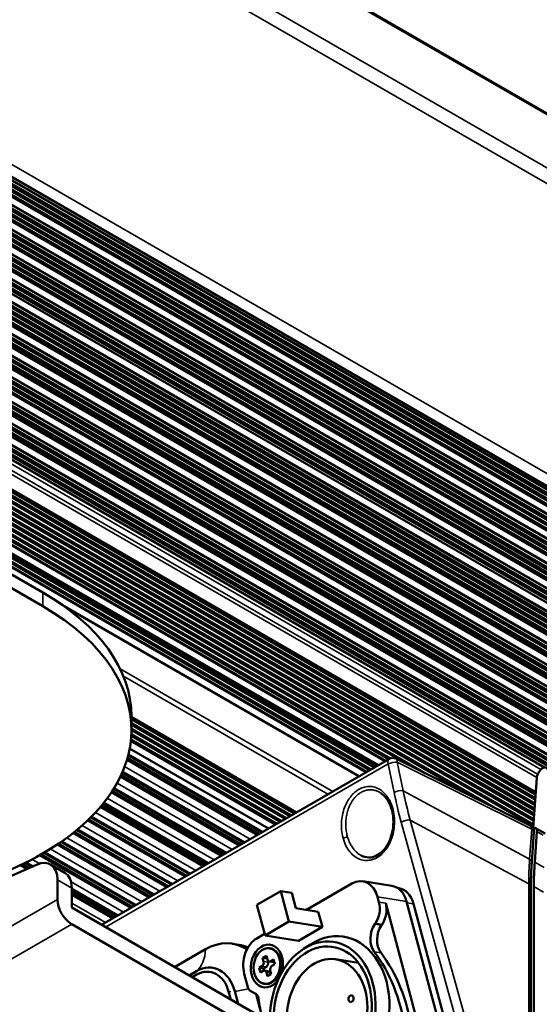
# Paper-space layout 'Sheet_1' of a CAD drawing. Header units: millimetres. Extents: x 0 to 118, y 0 to 118.
# Tile 129 of 206: x 82.41 to 85.45, y 30.31 to 36.07. Entities that reach past the tile are written whole.
import ezdxf

# ---------------------------------------------------------------- set-up
doc = ezdxf.new("R2010")
doc.units = ezdxf.units.MM
doc.layers.add('Visible (ANSI)', color=7, linetype='Continuous', lineweight=50)
doc.layers.add('Visible Narrow (ANSI)', color=7, linetype='Continuous', lineweight=35)

psp = doc.layouts.new('Sheet_1')

# ---------------------------------------------------------------- linework, layer by layer
at = {"layer": 'Visible (ANSI)'}
for p, q in [((79.88954, 38.75833), (107.19945, 22.99094)), ((107.10931, 20.86299), (79.80044, 36.62977)), ((107.08251, 20.76371), (79.7894, 36.5214)), ((107.06883, 20.62739), (79.77552, 36.38519)), ((107.05522, 20.49095), (79.76164, 36.2489)), ((107.03966, 20.35338), (79.74753, 36.11049)), ((107.02854, 20.22641), (79.7347, 35.98452)), ((107.01079, 20.04927), (79.71667, 35.80754)), ((106.99884, 19.92986), (79.70451, 35.68824)), ((106.98687, 19.81044), (79.69236, 35.56894)), ((106.9732, 19.67396), (79.67847, 35.43259)), ((106.96124, 19.55455), (79.66631, 35.31328)), ((106.94927, 19.43513), (79.65378, 35.19419)), ((85.48151, 31.69529), (79.63925, 35.06833)), ((85.43044, 31.55051), (79.62038, 34.90495)), ((79.61564, 34.8639), (85.42739, 31.50848)), ((79.61655, 34.87175), (85.42798, 31.51652)), ((79.61891, 34.89215), (85.42949, 31.53741)), ((79.60866, 34.8034), (85.4229, 31.44655)), ((79.60955, 34.81109), (85.42347, 31.45442)), ((79.61216, 34.83372), (85.42515, 31.47759)), ((79.61305, 34.84141), (85.42572, 31.48546)), ((79.57185, 34.72764), (85.41614, 31.35344)), ((79.57688, 34.73293), (85.41671, 31.3613)), ((79.58955, 34.74975), (85.41839, 31.38447)), ((79.5932, 34.75585), (85.41896, 31.39234)), ((79.60206, 34.77487), (85.42064, 31.41551)), ((79.60437, 34.78174), (85.42121, 31.42338)), ((79.4909, 34.67717), (84.5711, 31.74412)), ((79.49816, 34.68136), (84.57862, 31.74815)), ((79.5189, 34.69333), (84.68217, 31.71232)), ((79.52621, 34.69755), (84.78601, 31.6608)), ((79.54691, 34.7095), (85.08023, 31.51483)), ((79.55419, 34.71372), (85.18398, 31.46337)), ((79.37955, 34.61288), (84.45974, 31.67982)), ((79.3868, 34.61707), (84.467, 31.68401)), ((79.40755, 34.62904), (84.48774, 31.69599)), ((79.41485, 34.63326), (84.49505, 31.70021)), ((79.42874, 34.64128), (84.50893, 31.70823)), ((79.47261, 34.66661), (84.55281, 31.73356)), ((79.36126, 34.60232), (84.44145, 31.66927)), ((82.5468, 32.71904), (79.42885, 34.51919)), ((82.5468, 32.63868), (79.42885, 34.43883)), ((82.6603, 32.64695), (84.39758, 31.64393)), ((83.06571, 31.9154), (83.06571, 31.99577)), ((83.06571, 31.98686), (84.02863, 31.43092)), ((83.06571, 31.98607), (84.02794, 31.43052)), ((83.06571, 31.97769), (84.02069, 31.42634)), ((83.0657, 31.91302), (83.96467, 31.394)), ((83.06571, 31.95373), (83.99994, 31.41436)), ((83.06571, 31.94535), (83.99268, 31.41017)), ((83.06571, 31.92139), (83.97193, 31.39819)), ((83.90933, 31.36205), (83.06221, 31.85113)), ((83.06295, 31.85831), (83.91592, 31.36585)), ((83.06472, 31.88125), (83.93667, 31.37783)), ((83.06513, 31.88939), (83.94392, 31.38202)), ((83.05553, 31.80594), (83.86687, 31.33753)), ((84.57453, 31.7461), (82.8917, 30.77451)), ((83.80251, 31.30037), (83.03974, 31.7409)), ((83.0401, 31.74213), (83.80397, 31.30121)), ((83.80933, 31.30431), (83.04174, 31.74774)), ((83.04266, 31.75094), (83.81312, 31.3065)), ((83.82788, 31.31502), (83.0468, 31.76637)), ((83.04762, 31.76962), (83.83168, 31.31722)), ((83.83309, 31.31803), (83.04803, 31.77128)), ((85.39885, 31.35676), (84.61172, 31.74727)), ((83.00126, 31.64202), (83.69776, 31.23989)), ((83.7035, 31.24321), (83.00382, 31.64742)), ((83.00525, 31.65048), (83.70739, 31.24546)), ((83.72204, 31.25391), (83.01157, 31.66446)), ((83.01292, 31.66757), (83.72594, 31.25616)), ((83.72731, 31.25695), (83.01355, 31.66904)), ((85.41529, 31.3417), (85.43654, 31.63445)), ((83.61621, 31.19281), (82.96213, 31.57079)), ((82.96395, 31.57374), (83.62018, 31.1951)), ((83.62152, 31.19588), (82.96476, 31.57506)), ((82.94888, 31.55011), (83.59197, 31.17882)), ((83.59769, 31.18212), (82.95213, 31.55506)), ((82.95402, 31.55797), (83.60164, 31.1844)), ((84.52242, 31.54695), (84.52243, 31.54694)), ((82.88471, 31.465), (83.48618, 31.11774)), ((83.49188, 31.12103), (82.88857, 31.46958)), ((82.89086, 31.47232), (83.49588, 31.12334)), ((83.5104, 31.13172), (82.90054, 31.48415)), ((82.90278, 31.48693), (83.5144, 31.13403)), ((83.51573, 31.1348), (82.90374, 31.48813)), ((83.40547, 31.07114), (82.82806, 31.40368)), ((82.83081, 31.40644), (83.40801, 31.07261)), ((83.40994, 31.07372), (82.83185, 31.40748)), ((82.74885, 31.33164), (83.30226, 31.01155)), ((83.30415, 31.01265), (82.74999, 31.33259)), ((82.80996, 31.386), (83.38039, 31.05666)), ((85.48563, 31.30914), (85.42996, 31.34128)), ((83.27461, 30.99559), (82.72543, 31.31265)), ((83.29965, 31.01004), (82.74569, 31.32903)), ((85.42062, 31.31864), (85.40778, 31.14176)), ((85.438, 31.3204), (85.42507, 31.14222)), ((82.63162, 31.24466), (83.16882, 30.93451)), ((83.19385, 30.94896), (82.65399, 31.25983)), ((82.65747, 31.26224), (83.19647, 30.95047)), ((83.19837, 30.95157), (82.65874, 31.26312)), ((82.52879, 31.18188), (83.06303, 30.87343)), ((83.08809, 30.8879), (82.55328, 31.19589)), ((82.55699, 31.19806), (83.09066, 30.88939)), ((83.09258, 30.89049), (82.55841, 31.19889)), ((84.41072, 31.18008), (84.41072, 31.18008)), ((80.38973, 30.19052), (82.51017, 31.1267)), ((82.41701, 31.12426), (82.45499, 31.10234)), ((82.46162, 31.10527), (82.42345, 31.12732)), ((82.42737, 31.1292), (82.46572, 31.10707)), ((82.48269, 31.11457), (82.44366, 31.13712)), ((82.44753, 31.13903), (82.4868, 31.11638)), ((82.48847, 31.11712), (82.44914, 31.13983)), ((82.59233, 31.12816), (82.67585, 31.07994)), ((82.6331, 30.92381), (82.6331, 31.03805)), ((82.71662, 30.87559), (82.71662, 30.98983)), ((82.98679, 30.82942), (82.71662, 30.9854)), ((84.08901, 30.86293), (84.35606, 31.01711)), ((84.41859, 31.02987), (84.58863, 31.00316)), ((84.62914, 30.98944), (84.62207, 30.99055)), ((85.40247, 30.9985), (85.40247, 29.07913)), ((85.41977, 29.07856), (85.41977, 30.99907)), ((82.71662, 30.98378), (82.98547, 30.82865)), ((82.98146, 30.82634), (82.71662, 30.97938)), ((82.71662, 30.96235), (82.96694, 30.81796)), ((82.96294, 30.81565), (82.71662, 30.95795)), ((82.71662, 30.95128), (82.95724, 30.81236)), ((83.79999, 30.89162), (83.93918, 30.97198)), ((83.93918, 30.97198), (83.98679, 30.79346)), ((84.00458, 30.96171), (83.93918, 30.97198)), ((84.00458, 30.96171), (84.02838, 30.87245)), ((84.50551, 30.93859), (84.51385, 30.90731)), ((84.44263, 29.87908), (82.71662, 30.87559)), ((83.84759, 30.7131), (83.79999, 30.89162)), ((84.02838, 30.87245), (84.15918, 30.85191)), ((84.76652, 30.10079), (84.55309, 30.90115)), ((84.67554, 30.91188), (84.91834, 30.00142)), ((84.95817, 29.99585), (84.71599, 30.89842)), ((84.15918, 30.85191), (84.18299, 30.76265)), ((82.71662, 30.77916), (84.44263, 29.78264)), ((83.98679, 30.79346), (83.84759, 30.7131)), ((83.98679, 30.79346), (84.18299, 30.76265)), ((84.18299, 30.76265), (84.04379, 30.68228)), ((84.49264, 30.78399), (84.48947, 30.77942)), ((84.52871, 30.77325), (84.53188, 30.77783)), ((83.79929, 30.69566), (83.84518, 30.72215)), ((83.84759, 30.7131), (84.04379, 30.68228)), ((83.65592, 30.66464), (83.69516, 30.65847)), ((84.07217, 30.63371), (84.11376, 30.66046)), ((83.31843, 30.52814), (83.49961, 30.63275)), ((83.83029, 30.62695), (83.83195, 30.62801)), ((83.83302, 30.58123), (83.85529, 30.59409)), ((83.83873, 30.55981), (83.83302, 30.58123)), ((83.85918, 30.57712), (83.83302, 30.58123)), ((83.85529, 30.59409), (83.861, 30.57266)), ((83.94148, 30.55766), (83.93412, 30.58144)), ((83.81287, 30.52427), (83.82957, 30.53392)), ((83.82048, 30.49571), (83.81287, 30.52427)), ((83.83903, 30.52016), (83.81287, 30.52427)), ((83.83903, 30.52016), (83.85573, 30.52981)), ((83.85918, 30.57712), (83.85973, 30.57744)), ((83.86489, 30.5557), (83.85918, 30.57712)), ((83.89802, 30.55714), (83.87186, 30.56125)), ((83.87968, 30.56285), (83.89638, 30.57249)), ((83.904, 30.54393), (83.8873, 30.53428)), ((83.89638, 30.57249), (83.904, 30.54393)), ((84.39412, 30.55251), (84.25987, 30.5736)), ((83.44614, 30.50431), (83.40292, 30.47936)), ((83.44716, 30.48361), (83.42136, 30.46871)), ((83.53839, 30.4975), (83.52531, 30.49955)), ((83.74704, 30.40973), (83.72602, 30.48855)), ((83.83719, 30.50535), (83.82048, 30.49571)), ((83.84252, 30.50705), (83.83903, 30.52016)), ((83.87116, 30.50284), (83.845, 30.50695)), ((83.86158, 30.47412), (83.85587, 30.49554)), ((83.88385, 30.48697), (83.86158, 30.47412)), ((83.87814, 30.5084), (83.88385, 30.48697)), ((83.8833, 30.48666), (83.88203, 30.49143)), ((83.93026, 30.48621), (83.91596, 30.46584)), ((83.80318, 30.45436), (83.80444, 30.45284)), ((83.64641, 30.33878), (83.63396, 30.38545)), ((83.6897, 30.31379), (83.6703, 30.38652)), ((83.79336, 30.37068), (83.76095, 30.38973)), ((83.7954, 30.36934), (83.82705, 30.25067))]:
    psp.add_line(p, q, dxfattribs=at)
for centre, start, end in [((84.59422, 31.71201), 63.613159, 120), ((85.38135, 31.32149), 355.848072, 63.613159)]:
    psp.add_arc(centre, 0.03937, start, end, dxfattribs=at)
for centre, major_axis, ratio, start_param, end_param in [((81.29405, 31.99577), (1.77165, 0), 0.5773503, 0, 0.7853982), ((81.29405, 31.9154), (1.77165, 0), 0.5773503, 5.3624582, 7.0685835), ((85.4712, 31.65096), (0.02461, 0.04262), 0.5773503, 5.4105207, 8.5521133), ((85.41027, 31.30719), (0.01969, 0.0341), 0.5773503, 5.4105207, 6.8917865), ((82.49391, 30.95768), (0.09843, 0.17048), 0.5773503, 5.4977871, 6.9514747), ((86.81171, 31.80271), (-0.98425, -1.70477), 0.5773503, 5.4105207, 5.4977871), ((82.57743, 30.90947), (0.09843, 0.17048), 0.5773503, 5.4977871, 6.2831853), ((84.39415, 30.8743), (0.02444, 0.15557), 0.7399972, 5.2510953, 6.8218916), ((84.56419, 30.84759), (0.02444, 0.15557), 0.7399972, 5.2510953, 6.2831853), ((84.60471, 30.83387), (0.02444, 0.15557), 0.7399972, 5.2529161, 6.2831853), ((82.71662, 30.87559), (-0.05906, 0.10229), 0.5773503, 0.7853982, 2.3561945), ((84.43033, 30.8591), (-0.01833, -0.11668), 0.7399972, 0.992841, 2.1095027), ((84.46957, 30.85293), (0.01833, 0.11668), 0.7399972, 4.1344337, 5.2510953), ((84.55177, 30.70431), (-0.01833, -0.11668), 0.7399972, 4.1344337, 5.6618203), ((84.59101, 30.69815), (0.01833, 0.11668), 0.7399972, 0.992841, 2.5202276), ((84.18484, 30.26656), (0.06415, 0.40838), 0.7399972, 4.3094264, 8.1175037), ((84.23716, 30.25834), (0.07025, 0.44727), 0.7399972, 4.2647822, 6.8656619), ((83.59483, 30.27571), (0.06109, 0.38893), 0.7399972, 5.969727, 6.8218916), ((83.63407, 30.26954), (0.06109, 0.38893), 0.7399972, 6.0948565, 6.2831853), ((83.83737, 30.55284), (0.02444, 0.15557), 0.7399972, 0.5387063, 2.1095027), ((83.85843, 30.5341), (0.01955, 0.12446), 0.7399972, 4.497979, 10.3904032), ((83.86052, 30.53377), (0.01643, 0.10461), 0.7399972, 2.5630838, 6.8616942), ((84.18484, 30.26656), (0.05956, 0.37921), 0.7399972, 4.2997398, 8.1644282), ((84.211, 30.26245), (0.04887, 0.31115), 0.7399972, 4.2359728, 8.3620447), ((83.93943, 29.88704), (-0.15389, -0.97972), 0.7399972, 1.9783423, 2.5202276), ((83.97867, 29.88087), (0.15389, 0.97972), 0.7399972, 5.1199349, 5.6618203), ((83.50327, 30.29009), (0.03665, 0.23336), 0.7399972, 5.2510953, 6.8218916), ((83.82481, 30.55177), (-0.00305, -0.01945), 0.7399972, 0.5387063, 2.1095027), ((83.85097, 30.54766), (0.00305, 0.01945), 0.7399972, 3.680299, 5.2510953), ((83.87492, 30.5807), (-0.00305, -0.01945), 0.7399972, 5.2510953, 6.8218916), ((83.89206, 30.51643), (0.00305, 0.01945), 0.7399972, 0.5387063, 2.1095027), ((83.90108, 30.57659), (-0.00305, -0.01945), 0.7399972, 0, 0.1699968), ((83.89767, 30.52794), (0.01039, 0.06612), 0.7399972, 3.8068414, 5.6179365), ((83.49477, 30.30509), (0.03055, 0.19447), 0.7399972, 5.2510953, 6.8218916), ((83.84195, 30.4875), (0.00305, 0.01945), 0.7399972, 5.2510953, 6.8218916), ((83.86811, 30.48339), (0.00305, 0.01945), 0.7399972, 5.2510953, 6.2831853), ((83.77488, 30.4258), (-0.00611, -0.03889), 0.7399972, 5.2510953, 5.999318), ((83.77944, 30.33461), (0.00611, 0.03889), 0.7399972, 5.1199349, 5.999318), ((84.53489, 30.62965), (0.15389, 0.97972), 0.7399972, 1.9783423, 2.1017633)]:
    psp.add_ellipse(centre, major_axis=major_axis, ratio=ratio, start_param=start_param, end_param=end_param, dxfattribs=at)
for centre, major_axis in [((83.85843, 30.5341), (-0.01619, -0.10307)), ((84.35019, 30.34282), (-0.00305, -0.01945))]:
    psp.add_ellipse(centre, major_axis=major_axis, ratio=0.7399972, dxfattribs=at)
for points, knots in [([(84.59021, 31.44274), (84.58492, 31.46341), (84.577, 31.48277), (84.55745, 31.51543), (84.54565, 31.52924), (84.52939, 31.54224), (84.52594, 31.54471), (84.52243, 31.54694)], [0, 0, 0, 0, 0.17442325, 0.17442325, 0.34518439, 0.34518439, 0.38960423, 0.38960423, 0.38960423, 0.38960423]), ([(84.41072, 31.18008), (84.42449, 31.1729), (84.43932, 31.1691), (84.46893, 31.169), (84.48418, 31.17256), (84.51239, 31.18641), (84.52576, 31.19639), (84.5488, 31.22056), (84.55894, 31.23467), (84.57596, 31.26593), (84.58299, 31.28349), (84.59342, 31.32076), (84.59673, 31.34099), (84.59906, 31.38209), (84.59782, 31.40342), (84.5932, 31.43), (84.59182, 31.43644), (84.59021, 31.44274)], [0, 0, 0, 0, 0.1691463, 0.1691463, 0.3341118, 0.3341118, 0.4865042, 0.4865042, 0.6281337, 0.6281337, 0.7723028, 0.7723028, 0.9250239, 0.9250239, 1.0874339, 1.0874339, 1.1405473, 1.1405473, 1.1405473, 1.1405473]), ([(85.40778, 31.14176), (85.40707, 31.13202), (85.40643, 31.12231), (85.4053, 31.10297), (85.40481, 31.09334), (85.40396, 31.07416), (85.40361, 31.0646), (85.40304, 31.04557), (85.40283, 31.0361), (85.40255, 31.01724), (85.40247, 31.00785), (85.40247, 30.9985)], [6.195918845, 6.195918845, 6.195918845, 6.195918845, 6.213372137, 6.213372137, 6.23082543, 6.23082543, 6.248278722, 6.248278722, 6.265732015, 6.265732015, 6.283185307, 6.283185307, 6.283185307, 6.283185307])]:
    psp.add_open_spline(points, degree=3, knots=knots, dxfattribs=at)
at = {"layer": 'Visible Narrow (ANSI)'}
for p, q in [((107.2119, 22.97619), (79.90199, 38.74357)), ((107.31553, 22.60382), (80.00562, 38.37121)), ((107.31727, 22.51262), (80.00736, 38.28)), ((79.84671, 36.6765), (107.15663, 20.90912)), ((107.04209, 20.84704), (79.79517, 36.57805)), ((79.79572, 36.58345), (107.047, 20.84991)), ((107.05608, 20.8501), (79.79624, 36.58858)), ((79.79679, 36.59398), (107.061, 20.85299)), ((107.06989, 20.86327), (79.79828, 36.60854)), ((79.79887, 36.61431), (107.0756, 20.86608)), ((107.07819, 20.86546), (79.79895, 36.61514)), ((79.78949, 36.52232), (106.99128, 20.81736)), ((107.00041, 20.81757), (79.79002, 36.5275)), ((79.79057, 36.5329), (107.00532, 20.82046)), ((107.01421, 20.83074), (79.79205, 36.54746)), ((79.79261, 36.55286), (107.01912, 20.83363)), ((107.02825, 20.83384), (79.79313, 36.55804)), ((79.79368, 36.56343), (107.03315, 20.83671)), ((79.7829, 36.45763), (107.04746, 20.71643)), ((107.05634, 20.72671), (79.78439, 36.47218)), ((79.78497, 36.47795), (107.06205, 20.72952)), ((107.06464, 20.7289), (79.78506, 36.47878)), ((107.00067, 20.6942), (79.77816, 36.41112)), ((79.77871, 36.41652), (107.00558, 20.69708)), ((107.01471, 20.69729), (79.77924, 36.42169)), ((79.77979, 36.42708), (107.01961, 20.70016)), ((107.02855, 20.71049), (79.78128, 36.4417)), ((79.78183, 36.4471), (107.03346, 20.71336)), ((107.04254, 20.71355), (79.78235, 36.45223)), ((79.77109, 36.34174), (107.04837, 20.59319)), ((107.05096, 20.59258), (79.77118, 36.34257)), ((79.7756, 36.38598), (106.97774, 20.68082)), ((106.98687, 20.68103), (79.77613, 36.39116)), ((79.77668, 36.39656), (106.99178, 20.68391)), ((107.00102, 20.56095), (79.76536, 36.28547)), ((79.76591, 36.29086), (107.00592, 20.56383)), ((107.01486, 20.57415), (79.7674, 36.30548)), ((79.76795, 36.31087), (107.01977, 20.57703)), ((107.02885, 20.57722), (79.76847, 36.316)), ((79.76902, 36.32141), (107.03377, 20.5801)), ((107.04266, 20.59039), (79.77051, 36.33597)), ((79.76172, 36.24975), (106.96405, 20.54448)), ((106.97318, 20.54469), (79.76225, 36.25492)), ((79.7628, 36.26033), (106.97809, 20.54757)), ((106.98698, 20.55786), (79.76428, 36.27489)), ((79.76483, 36.28029), (106.99189, 20.56074)), ((107.00124, 20.43771), (79.75351, 36.16919)), ((79.75406, 36.17459), (107.00615, 20.44059)), ((107.01524, 20.44077), (79.75459, 36.17972)), ((79.75514, 36.18513), (107.02016, 20.44366)), ((107.02904, 20.45395), (79.75662, 36.19969)), ((79.75721, 36.20545), (107.03475, 20.45675)), ((107.03735, 20.45613), (79.75729, 36.20628)), ((79.74784, 36.11346), (106.95044, 20.40804)), ((106.95957, 20.40824), (79.74836, 36.11864)), ((79.74891, 36.12404), (106.96448, 20.41113)), ((106.97336, 20.42142), (79.7504, 36.1386)), ((79.75095, 36.14401), (106.97827, 20.4243)), ((106.98741, 20.42451), (79.75148, 36.14918)), ((79.75203, 36.15457), (106.99231, 20.42739)), ((107.01348, 20.31638), (79.74252, 36.06127)), ((79.74311, 36.06704), (107.01919, 20.31918)), ((107.02179, 20.31857), (79.74319, 36.06787)), ((106.9578, 20.28385), (79.7363, 36.00019)), ((79.73685, 36.00559), (106.96271, 20.28673)), ((106.97184, 20.28694), (79.73737, 36.01077)), ((79.73792, 36.01616), (106.97675, 20.28982)), ((106.98568, 20.30014), (79.73941, 36.03078)), ((79.73996, 36.03618), (106.99059, 20.30302)), ((106.99967, 20.30321), (79.74049, 36.04131)), ((79.74104, 36.04671), (107.00459, 20.30609)), ((79.73027, 35.94106), (107.00807, 20.19222)), ((107.01067, 20.1916), (79.73036, 35.94189)), ((79.73481, 35.98563), (106.94891, 20.27356)), ((79.72401, 35.87962), (106.95159, 20.15977)), ((106.96072, 20.15998), (79.72454, 35.88479)), ((79.72509, 35.89019), (106.96563, 20.16285)), ((106.97456, 20.17318), (79.72658, 35.90481)), ((79.72713, 35.9102), (106.97947, 20.17605)), ((106.98855, 20.17624), (79.72765, 35.91533)), ((79.7282, 35.92074), (106.99347, 20.17913)), ((107.00236, 20.18941), (79.72968, 35.9353)), ((106.90488, 20.12737), (79.7183, 35.82355)), ((79.71885, 35.82892), (106.90979, 20.13022)), ((106.91887, 20.14065), (79.72035, 35.84372)), ((79.7209, 35.84908), (106.92375, 20.1435)), ((106.93288, 20.14371), (79.72143, 35.85425)), ((79.72198, 35.85966), (106.9378, 20.1466)), ((106.94668, 20.15688), (79.72346, 35.87422)), ((106.99292, 20.01446), (79.71232, 35.76491)), ((106.89103, 20.12438), (79.71724, 35.81318)), ((79.71779, 35.81855), (106.89594, 20.12724)), ((106.94298, 19.98283), (79.70651, 35.70781)), ((79.70706, 35.7132), (106.94788, 19.98571)), ((106.95681, 19.99603), (79.70855, 35.72782)), ((79.7091, 35.73322), (106.96172, 19.99891)), ((106.97081, 19.9991), (79.70962, 35.73835)), ((79.71017, 35.74376), (106.97573, 20.00198)), ((106.98461, 20.01227), (79.71165, 35.75832)), ((79.71224, 35.76408), (106.99032, 20.01507)), ((106.92893, 19.97974), (79.70543, 35.69723)), ((79.70598, 35.70264), (106.93384, 19.98262)), ((79.6949, 35.59391), (106.93593, 19.8663)), ((106.94486, 19.87662), (79.69639, 35.60853)), ((79.69694, 35.61393), (106.94977, 19.8795)), ((106.95885, 19.87968), (79.69746, 35.61906)), ((79.69801, 35.62446), (106.96377, 19.88257)), ((106.97266, 19.89286), (79.6995, 35.63902)), ((79.70009, 35.64479), (106.97837, 19.89566)), ((106.98097, 19.89504), (79.70017, 35.64562)), ((106.91698, 19.86033), (79.69327, 35.57794)), ((79.69383, 35.58334), (106.92189, 19.86321)), ((106.93102, 19.86342), (79.69435, 35.58852)), ((106.9329, 19.7572), (79.68424, 35.48922)), ((79.68479, 35.49462), (106.93781, 19.76008)), ((106.94689, 19.76027), (79.68531, 35.49975)), ((79.68586, 35.50516), (106.95181, 19.76315)), ((106.96069, 19.77344), (79.68734, 35.51972)), ((79.68793, 35.52548), (106.96641, 19.77625)), ((106.969, 19.77563), (79.68801, 35.52631)), ((79.67856, 35.4335), (106.88209, 19.72753)), ((106.89122, 19.72774), (79.67909, 35.43867)), ((79.67964, 35.44407), (106.89613, 19.73062)), ((106.90502, 19.74091), (79.68112, 35.45863)), ((79.68167, 35.46404), (106.90993, 19.7438)), ((106.91906, 19.744), (79.6822, 35.46921)), ((79.68275, 35.4746), (106.92396, 19.74688)), ((106.93322, 19.62379), (79.67142, 35.3634)), ((79.67197, 35.36881), (106.93814, 19.62668)), ((106.94702, 19.63696), (79.67345, 35.38337)), ((79.67404, 35.38913), (106.95273, 19.63977)), ((106.95533, 19.63915), (79.67412, 35.38996)), ((106.89134, 19.60443), (79.66723, 35.32228)), ((79.66778, 35.32769), (106.89626, 19.60732)), ((106.90539, 19.60753), (79.66831, 35.33286)), ((79.66885, 35.33825), (106.91029, 19.6104)), ((106.91922, 19.62073), (79.67034, 35.35287)), ((79.67089, 35.35827), (106.92413, 19.6236)), ((79.65981, 35.2495), (106.92617, 19.50726)), ((106.93506, 19.51755), (79.6613, 35.26406)), ((79.66188, 35.26983), (106.94077, 19.52035)), ((106.94337, 19.51974), (79.66197, 35.27066)), ((106.87938, 19.48502), (79.65481, 35.20313)), ((79.65543, 35.20849), (106.88429, 19.4879)), ((106.89342, 19.48811), (79.65602, 35.21363)), ((79.65662, 35.21899), (106.89833, 19.49099)), ((106.90726, 19.50131), (79.65818, 35.23357)), ((79.65874, 35.23896), (106.91217, 19.50419)), ((106.92125, 19.50438), (79.65926, 35.24409)), ((79.64647, 35.13088), (106.91421, 19.38784)), ((106.92309, 19.39813), (79.64814, 35.14533)), ((79.6488, 35.15105), (106.92881, 19.40094)), ((106.9314, 19.40032), (79.6489, 35.15188)), ((106.86742, 19.3656), (79.64114, 35.0847)), ((79.64176, 35.09006), (106.87233, 19.36849)), ((106.88146, 19.36869), (79.64235, 35.0952)), ((79.64297, 35.10055), (106.88636, 19.37157)), ((106.8953, 19.38189), (79.64465, 35.11506)), ((79.64526, 35.12042), (106.90021, 19.38477)), ((106.90929, 19.38496), (79.64585, 35.12551)), ((79.63664, 35.0457), (85.46068, 31.68319)), ((79.63006, 34.98872), (85.4367, 31.63626)), ((85.442, 31.65595), (79.63252, 35.01005)), ((85.43042, 31.55012), (79.62034, 34.90457)), ((79.46782, 34.66384), (84.54802, 31.73079)), ((84.54878, 31.73123), (79.46858, 34.66428)), ((79.35647, 34.59955), (84.43666, 31.6665)), ((84.43742, 31.66694), (79.35723, 34.59999)), ((82.5468, 32.63868), (82.5468, 32.71904)), ((84.39404, 31.64189), (82.68928, 32.62614)), ((82.99946, 32.27286), (84.24319, 31.5548)), ((84.21535, 31.53872), (83.01882, 32.22954)), ((83.06571, 31.99352), (84.03439, 31.43425)), ((84.56806, 31.71611), (82.91443, 30.76139)), ((83.02617, 31.70051), (83.76085, 31.27632)), ((84.56806, 31.71611), (84.60222, 31.54981)), ((84.62096, 31.72577), (85.4081, 31.33526)), ((84.65513, 31.55947), (84.62096, 31.72577)), ((82.98164, 31.60406), (83.65506, 31.21524)), ((82.92433, 31.515), (83.54927, 31.15416)), ((84.33308, 31.5029), (84.33308, 31.5029)), ((84.65513, 31.55947), (85.39526, 31.15837)), ((84.35272, 31.49156), (84.35272, 31.49156)), ((83.3857, 31.05973), (82.81395, 31.38983)), ((82.81764, 31.39341), (83.39065, 31.06258)), ((82.85577, 31.43242), (83.44348, 31.09308)), ((85.38996, 31.01513), (84.6972, 31.3881)), ((85.32247, 29.13472), (84.6972, 31.3881)), ((82.77695, 31.3557), (83.33765, 31.03198)), ((84.29419, 31.36568), (84.29418, 31.36568)), ((84.64418, 31.37559), (85.26946, 29.1222)), ((85.39526, 31.15837), (85.4081, 31.33526)), ((82.68862, 31.28455), (83.23186, 30.97091)), ((83.27992, 30.99865), (82.7299, 31.3162)), ((82.73404, 31.31953), (83.28486, 31.00151)), ((85.47419, 31.2995), (85.438, 31.3204)), ((82.59115, 31.21867), (83.12607, 30.90983)), ((83.17413, 30.93757), (82.63654, 31.24795)), ((82.64111, 31.25102), (83.17907, 30.94043)), ((82.4847, 31.15797), (82.52774, 31.13312)), ((83.06834, 30.8765), (82.53417, 31.1849)), ((82.53915, 31.18774), (83.07329, 30.87935)), ((85.42507, 31.14222), (85.48075, 31.11007)), ((82.71662, 30.98983), (82.6331, 31.03805)), ((82.71245, 31.02648), (83.02028, 30.84875)), ((85.38996, 29.09575), (85.38996, 31.01513)), ((85.47545, 30.96693), (85.41977, 30.99907)), ((84.67554, 30.91188), (84.50551, 30.93859)), ((76.23017, 27.22707), (82.6331, 30.92381)), ((82.71662, 30.90198), (82.91454, 30.7877)), ((84.51385, 30.90731), (84.55309, 30.90115)), ((84.71599, 30.89842), (84.67752, 30.90446)), ((82.71662, 30.77916), (76.31368, 27.08242)), ((84.48947, 30.77942), (84.52871, 30.77325)), ((84.53188, 30.77783), (84.49264, 30.78399)), ((84.52585, 30.61117), (84.48661, 30.61734)), ((83.85573, 30.52981), (83.82957, 30.53392)), ((83.83873, 30.55981), (83.86489, 30.5557)), ((83.87968, 30.56285), (83.8998, 30.55969)), ((83.88203, 30.49143), (83.85587, 30.49554)), ((83.64704, 30.38339), (83.63396, 30.38545))]:
    psp.add_line(p, q, dxfattribs=at)
for centre, major_axis, ratio, start_param, end_param in [((84.59422, 31.71201), (-0.01969, 0.0341), 0.5773503, 0, 1.134464), ((84.59422, 31.71201), (0.0175, 0.03527), 0.5747421, 5.3748507, 6.2831853), ((84.59422, 31.71201), (-0.03856, -0.00792), 0.3037749, 3.8856042, 5.3937739), ((84.62838, 31.54571), (0.03856, 0.00792), 0.3037749, 0.7440115, 2.252181), ((86.27284, 32.34481), (-0.35889, -2.28487), 0.7399972, 5.1809952, 5.2630435), ((86.30193, 32.34348), (0.33575, 2.25401), 0.7422555, 2.0339195, 2.1157778), ((84.60928, 31.44762), (-0.01907, -0.00488), 0.3381466, 5.3783614, 6.2831672), ((84.67034, 31.37148), (-0.03794, -0.01053), 0.3519369, 3.8334418, 5.3714365), ((84.29856, 31.35158), (-0.00984, 0.01705), 0.5773503, 5.8074873, 5.8080522), ((85.38135, 31.32149), (0.0175, 0.03527), 0.5747421, 5.3748507, 6.2831853), ((85.38135, 31.32149), (0.03927, -0.00285), 0.5248339, 0, 0.8602913), ((84.31719, 31.27898), (-0.01897, -0.00526), 0.351937, 3.8334411, 5.3714375), ((86.7829, 31.81935), (0.98496, 1.70601), 0.5773503, 2.268928, 2.3561945), ((85.36851, 31.14461), (0.03927, -0.00285), 0.5248339, 0, 0.8602913), ((85.3631, 30.9985), (0.03937, 0), 0.5773503, 0, 0.8203047), ((83.89599, 30.5282), (0.01016, 0.06465), 0.7399972, 4.1269608, 5.2978172)]:
    psp.add_ellipse(centre, major_axis=major_axis, ratio=ratio, start_param=start_param, end_param=end_param, dxfattribs=at)
for points, knots in [([(84.5962, 31.44968), (84.59195, 31.46627), (84.58645, 31.48099), (84.58032, 31.4939), (84.5798, 31.49499), (84.57928, 31.49606), (84.57876, 31.49712), (84.57328, 31.5082), (84.56734, 31.51788), (84.56083, 31.52668), (84.56031, 31.52738), (84.55979, 31.52808), (84.55926, 31.52877), (84.55824, 31.53011), (84.5572, 31.53143), (84.55615, 31.53273), (84.54893, 31.54162), (84.541, 31.54963), (84.53254, 31.55648), (84.53115, 31.55761), (84.52973, 31.55871), (84.52831, 31.55978), (84.52054, 31.5656), (84.51237, 31.57045), (84.50395, 31.57424), (84.50263, 31.57483), (84.50131, 31.5754), (84.49998, 31.57594), (84.49881, 31.57641), (84.49763, 31.57687), (84.49645, 31.57731), (84.48631, 31.58106), (84.47587, 31.5833), (84.46541, 31.58406), (84.46444, 31.58413), (84.46347, 31.58419), (84.4625, 31.58423), (84.45183, 31.58474), (84.44117, 31.58371), (84.43051, 31.58111), (84.42974, 31.58092), (84.42897, 31.58073), (84.4282, 31.58052), (84.41851, 31.57795), (84.40883, 31.57408), (84.3995, 31.56903), (84.39866, 31.56857), (84.39782, 31.56811), (84.39698, 31.56763), (84.39616, 31.56716), (84.39534, 31.56669), (84.39452, 31.5662), (84.38457, 31.56028), (84.3751, 31.553), (84.36625, 31.54455), (84.36546, 31.5438), (84.36468, 31.54304), (84.3639, 31.54227), (84.35578, 31.53424), (84.3482, 31.52521), (84.34126, 31.51536), (84.34068, 31.51455), (84.34011, 31.51373), (84.33954, 31.5129), (84.33893, 31.512), (84.33831, 31.51109), (84.33771, 31.51017), (84.3309, 31.49992), (84.32479, 31.48885), (84.31941, 31.47701), (84.31894, 31.47598), (84.31847, 31.47494), (84.31802, 31.4739), (84.31764, 31.47305), (84.31727, 31.47219), (84.31691, 31.47132), (84.31122, 31.45794), (84.30645, 31.4436), (84.30281, 31.42903), (84.30264, 31.42836), (84.30248, 31.42769), (84.30231, 31.42701), (84.29888, 31.41284), (84.29653, 31.39848), (84.29523, 31.3836), (84.29513, 31.38246), (84.29503, 31.38133), (84.29495, 31.38019), (84.29461, 31.37574), (84.29437, 31.37124), (84.29422, 31.36671), (84.29384, 31.35485), (84.29414, 31.34276), (84.29519, 31.33072), (84.29521, 31.33047), (84.29523, 31.33022), (84.29525, 31.32997), (84.29667, 31.31425), (84.29937, 31.29862), (84.30356, 31.28302), (84.30374, 31.28236), (84.30392, 31.2817), (84.30411, 31.28103)], [0, 0, 0, 0, 0.0658862, 0.0658862, 0.0658862, 0.0714286, 0.0714286, 0.0714286, 0.1292848, 0.1292848, 0.1292848, 0.1339015, 0.1339015, 0.1339015, 0.1428571, 0.1428571, 0.1428571, 0.2041647, 0.2041647, 0.2041647, 0.2142857, 0.2142857, 0.2142857, 0.2694736, 0.2694736, 0.2694736, 0.2780931, 0.2780931, 0.2780931, 0.2857143, 0.2857143, 0.2857143, 0.3510829, 0.3510829, 0.3510829, 0.3571429, 0.3571429, 0.3571429, 0.4237605, 0.4237605, 0.4237605, 0.4285714, 0.4285714, 0.4285714, 0.4891419, 0.4891419, 0.4891419, 0.4946104, 0.4946104, 0.4946104, 0.5, 0.5, 0.5, 0.5655981, 0.5655981, 0.5655981, 0.5714286, 0.5714286, 0.5714286, 0.6323107, 0.6323107, 0.6323107, 0.6373529, 0.6373529, 0.6373529, 0.6428571, 0.6428571, 0.6428571, 0.7045206, 0.7045206, 0.7045206, 0.7098888, 0.7098888, 0.7098888, 0.7142857, 0.7142857, 0.7142857, 0.7825611, 0.7825611, 0.7825611, 0.7857143, 0.7857143, 0.7857143, 0.8520908, 0.8520908, 0.8520908, 0.8571429, 0.8571429, 0.8571429, 0.8768835, 0.8768835, 0.8768835, 0.9285714, 0.9285714, 0.9285714, 0.929646, 0.929646, 0.929646, 0.9971342, 0.9971342, 0.9971342, 1, 1, 1, 1]), ([(84.33061, 31.28729), (84.32768, 31.29701), (84.3253, 31.30708), (84.32267, 31.32228), (84.32195, 31.32724), (84.32026, 31.34185), (84.31966, 31.35161), (84.31953, 31.36706), (84.31966, 31.37273), (84.32057, 31.38984), (84.32189, 31.40127), (84.32457, 31.41608), (84.32529, 31.41961), (84.32715, 31.42792), (84.32836, 31.43268), (84.33232, 31.44658), (84.33544, 31.45556), (84.34303, 31.47376), (84.34759, 31.48292), (84.35439, 31.49437), (84.35614, 31.49717), (84.35887, 31.50128), (84.35981, 31.50266), (84.36565, 31.51097), (84.3709, 31.51746), (84.37822, 31.52525), (84.37999, 31.52704), (84.38747, 31.53427), (84.39344, 31.53921), (84.40268, 31.54564), (84.40577, 31.54761), (84.40911, 31.54953), (84.40931, 31.54965), (84.41594, 31.55343), (84.42256, 31.55644), (84.43284, 31.56), (84.43642, 31.56104), (84.44694, 31.56352), (84.45392, 31.56442), (84.46251, 31.56467), (84.46415, 31.56468), (84.46786, 31.56461), (84.46993, 31.5645), (84.47969, 31.56372), (84.48731, 31.56222), (84.49783, 31.55894), (84.50089, 31.55783), (84.50978, 31.55417), (84.51549, 31.55124), (84.52149, 31.54753), (84.52196, 31.54724), (84.52242, 31.54695)], [0, 0, 0, 0, 0.05223402, 0.05223402, 0.07712025, 0.07712025, 0.125, 0.125, 0.15258805, 0.15258805, 0.20836417, 0.20836417, 0.22594731, 0.22594731, 0.25, 0.25, 0.29706235, 0.29706235, 0.34899016, 0.34899016, 0.36620005, 0.36620005, 0.375, 0.375, 0.4200153, 0.4200153, 0.43401989, 0.43401989, 0.4782881, 0.4782881, 0.5, 0.5, 0.50139389, 0.50139389, 0.54581599, 0.54581599, 0.56927972, 0.56927972, 0.61438492, 0.61438492, 0.625, 0.625, 0.63848499, 0.63848499, 0.68867343, 0.68867343, 0.70954206, 0.70954206, 0.75, 0.75, 0.75342852, 0.75342852, 0.75342852, 0.75342852]), ([(84.41072, 31.18008), (84.40879, 31.18109), (84.40689, 31.18215), (84.40214, 31.18496), (84.39932, 31.18679), (84.38899, 31.19407), (84.38182, 31.20032), (84.37318, 31.20944), (84.37127, 31.21157), (84.3662, 31.21753), (84.36314, 31.22147), (84.35536, 31.23241), (84.35089, 31.23971), (84.34227, 31.25607), (84.33823, 31.26524), (84.33327, 31.27889), (84.33189, 31.28306), (84.33061, 31.28729)], [0.73606578, 0.73606578, 0.73606578, 0.73606578, 0.75, 0.75, 0.77117512, 0.77117512, 0.82909188, 0.82909188, 0.84605949, 0.84605949, 0.875, 0.875, 0.92294303, 0.92294303, 0.97687467, 0.97687467, 1, 1, 1, 1])]:
    psp.add_open_spline(points, degree=3, knots=knots, dxfattribs=at)
for points in [[(84.30411, 31.28103), (84.3085, 31.2652), (84.31962, 31.23632), (84.34351, 31.19965), (84.37153, 31.17325), (84.40389, 31.15603), (84.43836, 31.1497), (84.47259, 31.15398), (84.50611, 31.1687), (84.53625, 31.19268), (84.56198, 31.22434), (84.5826, 31.26249), (84.59726, 31.30624), (84.60489, 31.35159), (84.60552, 31.40034), (84.60042, 31.4332), (84.5962, 31.44968)], [(83.44614, 30.50431), (83.47872, 30.53159), (83.49655, 30.5744), (83.49961, 30.63275)], [(83.6703, 30.38652), (83.69716, 30.38996), (83.72396, 30.39463), (83.75072, 30.40055)]]:
    psp.add_open_spline(points, degree=3, dxfattribs=at)

doc.saveas('drawing.dxf')
